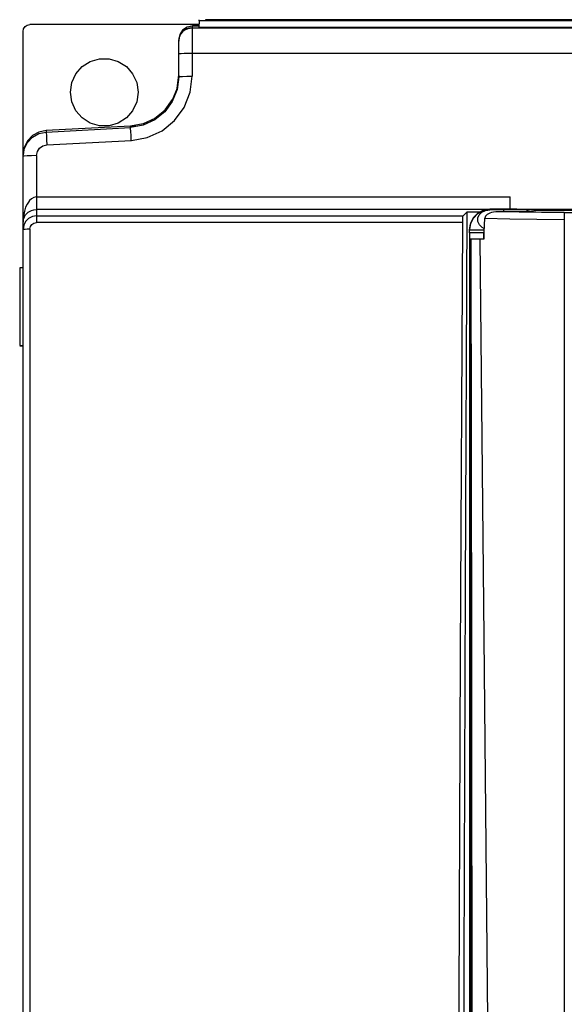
# Model space of a CAD drawing. Extents: x 0 to 420, y 0 to 297.
# Tile 15 of 30: x 185 to 205, y 151 to 188. Entities that reach past the tile are written whole.
import ezdxf

# ---------------------------------------------------------------- set-up
doc = ezdxf.new("R2010")
doc.units = 0
doc.header["$LTSCALE"] = 23.1
doc.layers.get('0').update_dxf_attribs({"linetype": 'CONTINUOUS'})

msp = doc.modelspace()

# ---------------------------------------------------------------- linework, layer by layer
at = {"color": 7, "linetype": 'CONTINUOUS'}
for p, q in [((191.191, 187.425), (184.939, 187.426)), ((190.927, 187.372), (190.747, 187.336)), ((190.939, 187.363), (190.747, 187.325)), ((190.939, 187.375), (191.189, 187.375)), ((190.939, 187.363), (190.939, 185.521)), ((191.189, 187.363), (190.939, 187.363)), ((190.94, 187.375), (190.956, 187.375)), ((191.189, 187.375), (190.956, 187.375)), ((191.194, 187.566), (191.189, 187.316)), ((191.194, 187.566), (191.194, 187.607)), ((236.435, 187.566), (191.194, 187.566)), ((191.435, 187.607), (191.435, 187.567)), ((236.194, 187.607), (191.435, 187.607)), ((184.689, 116.611), (184.689, 187.176)), ((190.939, 187.31), (237.089, 187.31)), ((236.437, 187.316), (191.191, 187.316)), ((190.439, 185.495), (190.439, 186.863)), ((237.089, 186.36), (190.939, 186.36)), ((190.378, 185.075), (190.439, 185.554)), ((190.439, 185.549), (190.379, 185.078)), ((190.379, 185.078), (190.204, 184.639)), ((190.204, 184.639), (189.924, 184.258)), ((189.937, 184.272), (190.21, 184.654)), ((189.924, 184.258), (189.559, 183.959)), ((189.568, 183.965), (189.937, 184.272)), ((189.129, 183.761), (188.662, 183.676)), ((188.662, 183.675), (188.855, 183.711)), ((189.559, 183.959), (189.129, 183.761)), ((189.563, 183.963), (189.568, 183.965)), ((188.662, 183.676), (185.542, 183.513)), ((185.542, 183.458), (188.662, 183.622)), ((185.542, 183.513), (185.542, 183.458)), ((188.662, 183.622), (188.662, 183.676)), ((185.568, 182.984), (188.69, 183.148)), ((184.73, 182.57), (184.689, 182.56)), ((185.189, 182.585), (185.189, 180.591)), ((185.189, 181.065), (202.689, 181.065)), ((202.689, 180.602), (202.689, 181.065)), ((185.189, 180.591), (185.189, 180.114)), ((201.865, 180.591), (185.189, 180.591)), ((200.947, 180.356), (201.096, 180.514)), ((201.096, 180.514), (201.605, 180.514)), ((201.939, 180.602), (201.939, 180.585)), ((202.939, 180.602), (201.939, 180.602)), ((203.235, 180.513), (202.247, 180.513)), ((202.439, 180.584), (202.439, 180.513)), ((202.939, 180.602), (202.983, 180.607)), ((202.983, 180.607), (205.702, 180.607)), ((203.473, 180.527), (203.235, 180.513)), ((203.271, 180.515), (203.281, 180.526)), ((203.281, 180.526), (203.341, 180.567)), ((203.341, 180.567), (203.409, 180.584)), ((203.669, 180.585), (203.669, 180.548)), ((203.669, 180.585), (204.589, 180.585)), ((204.539, 180.561), (203.738, 180.561)), ((204.589, 180.585), (204.589, 180.561)), ((204.689, 180.481), (204.689, 132.116)), ((204.689, 180.481), (205.489, 180.481)), ((185.189, 180.356), (200.947, 180.356)), ((200.938, 180.114), (185.189, 180.114)), ((184.714, 180.011), (184.689, 179.856)), ((184.939, 179.864), (184.939, 122.049)), ((201.189, 179.738), (201.189, 179.852)), ((201.189, 179.736), (201.189, 178.238)), ((201.714, 179.736), (201.189, 179.736)), ((201.714, 179.736), (201.714, 179.5)), ((201.717, 179.532), (201.717, 179.738)), ((201.217, 179.5), (201.248, 133.202)), ((201.715, 179.5), (201.217, 179.5)), ((201.25, 133.203), (201.218, 179.5)), ((184.564, 178.455), (184.689, 178.455)), ((184.564, 178.445), (184.564, 175.567)), ((184.689, 178.431), (184.564, 178.445)), ((201.189, 178.238), (201.189, 133.202)), ((201.189, 178.238), (201.218, 178.238)), ((184.564, 175.567), (184.689, 175.578)), ((184.564, 175.559), (184.689, 175.559))]:
    msp.add_line(p, q, dxfattribs=at)
for points in [[(184.689, 187.176), (184.709, 187.272), (184.763, 187.353), (184.843, 187.406), (184.939, 187.426)], [(190.747, 187.325), (190.586, 187.217), (190.478, 187.055), (190.439, 186.863)], [(190.439, 186.81), (190.464, 186.965), (190.535, 187.104), (190.645, 187.215), (190.785, 187.286), (190.939, 187.31)], [(190.939, 186.36), (190.785, 186.359), (190.645, 186.356), (190.535, 186.35), (190.464, 186.343), (190.439, 186.335)], [(186.437, 184.926), (186.49, 185.283), (186.639, 185.606), (186.872, 185.873), (187.171, 186.065), (187.511, 186.164), (187.866, 186.164), (188.207, 186.065), (188.506, 185.873), (188.739, 185.606), (188.888, 185.283), (188.941, 184.926)], [(188.69, 183.148), (189.28, 183.255), (189.824, 183.507), (190.288, 183.885), (190.641, 184.368), (190.863, 184.924), (190.939, 185.521)], [(190.439, 185.495), (190.476, 185.504), (190.58, 185.512), (190.743, 185.518), (190.939, 185.52)], [(190.439, 185.495), (190.379, 185.025), (190.204, 184.585), (189.924, 184.203), (189.557, 183.904), (189.128, 183.706), (188.662, 183.622)], [(188.941, 184.926), (188.888, 184.568), (188.739, 184.245), (188.506, 183.978), (188.207, 183.787), (187.866, 183.687), (187.511, 183.687), (187.171, 183.787), (186.872, 183.978), (186.639, 184.246), (186.49, 184.568), (186.437, 184.926)], [(185.542, 183.513), (185.275, 183.457), (185.037, 183.325), (184.851, 183.128), (184.731, 182.884), (184.689, 182.614)], [(184.689, 182.56), (184.731, 182.829), (184.85, 183.073), (185.037, 183.271), (185.275, 183.403), (185.542, 183.458)], [(185.542, 183.458), (185.545, 183.423), (185.55, 183.325), (185.558, 183.172), (185.568, 182.984)], [(188.689, 183.148), (188.679, 183.329), (188.671, 183.479), (188.665, 183.584), (188.662, 183.622)], [(185.189, 182.585), (185.218, 182.734), (185.299, 182.86), (185.421, 182.948), (185.568, 182.984)], [(185.189, 182.585), (185, 182.583), (184.841, 182.578), (184.73, 182.57)], [(185.189, 181.065), (185.085, 181.044), (184.998, 180.994), (184.93, 180.929), (184.884, 180.869), (184.835, 180.788), (184.785, 180.678), (184.739, 180.534), (184.704, 180.352), (184.689, 180.125)], [(184.689, 180.125), (184.704, 180.236), (184.738, 180.326), (184.784, 180.397), (184.833, 180.452), (184.882, 180.492), (184.929, 180.523), (184.996, 180.554), (185.084, 180.58), (185.189, 180.591)], [(200.952, 138.858), (200.988, 152.728), (201.036, 166.616), (201.096, 180.514)], [(201.939, 180.602), (201.707, 180.565), (201.498, 180.459), (201.333, 180.294), (201.226, 180.085), (201.189, 179.852)], [(201.189, 179.835), (201.226, 180.067), (201.333, 180.276), (201.498, 180.442), (201.708, 180.548), (201.939, 180.585)], [(201.737, 179.886), (201.655, 179.926), (201.552, 180.026), (201.497, 180.152), (201.494, 180.285), (201.545, 180.402), (201.64, 180.497), (201.774, 180.561), (201.939, 180.585)], [(202.247, 180.513), (202.155, 180.509), (202.073, 180.498), (202.001, 180.482), (201.938, 180.462), (201.884, 180.437), (201.839, 180.408), (201.804, 180.377), (201.779, 180.344), (201.764, 180.31), (201.758, 180.277)], [(203.409, 180.584), (202.328, 180.584), (202.214, 180.584), (202.104, 180.584), (202.015, 180.584), (201.959, 180.585), (201.939, 180.585)], [(204.689, 180.481), (203.847, 180.485), (203.026, 180.495), (202.247, 180.513)], [(203.669, 180.585), (203.623, 180.585), (203.536, 180.584), (203.409, 180.584)], [(203.738, 180.561), (203.64, 180.543), (203.473, 180.527)], [(206.456, 180.527), (205.775, 180.53), (205.125, 180.542), (204.539, 180.561)], [(206.78, 180.584), (206.006, 180.584), (205.265, 180.585), (204.589, 180.585)], [(185.189, 180.356), (185.035, 180.332), (184.895, 180.261), (184.785, 180.15), (184.714, 180.011)], [(184.939, 179.864), (184.959, 179.962), (185.011, 180.039), (185.092, 180.094), (185.189, 180.114)], [(200.739, 132.344), (200.787, 148.254), (200.853, 164.183), (200.938, 180.114)], [(200.938, 180.114), (200.939, 180.206), (200.941, 180.283), (200.944, 180.335), (200.947, 180.356)], [(201.715, 179.5), (201.73, 179.759), (201.744, 180.018), (201.758, 180.277)], [(201.758, 180.277), (202.679, 180.252), (203.668, 180.237), (204.689, 180.232)], [(184.939, 179.864), (184.845, 179.863), (184.765, 179.861), (184.71, 179.859), (184.689, 179.856)], [(201.734, 179.833), (201.498, 179.834), (201.333, 179.834), (201.226, 179.834), (201.189, 179.835)], [(201.189, 179.741), (201.226, 179.745), (201.333, 179.748), (201.498, 179.75), (201.707, 179.752), (201.729, 179.752)], [(201.24, 179.5), (201.256, 164.072), (201.269, 148.643), (201.282, 133.213)], [(201.573, 179.5), (201.713, 164.801), (201.864, 149.377), (202.022, 133.226)]]:
    msp.add_lwpolyline(points, dxfattribs=at)
msp.add_arc((190.939, 186.81), 0.5, 90, 180, dxfattribs=at)

doc.saveas('drawing.dxf')
